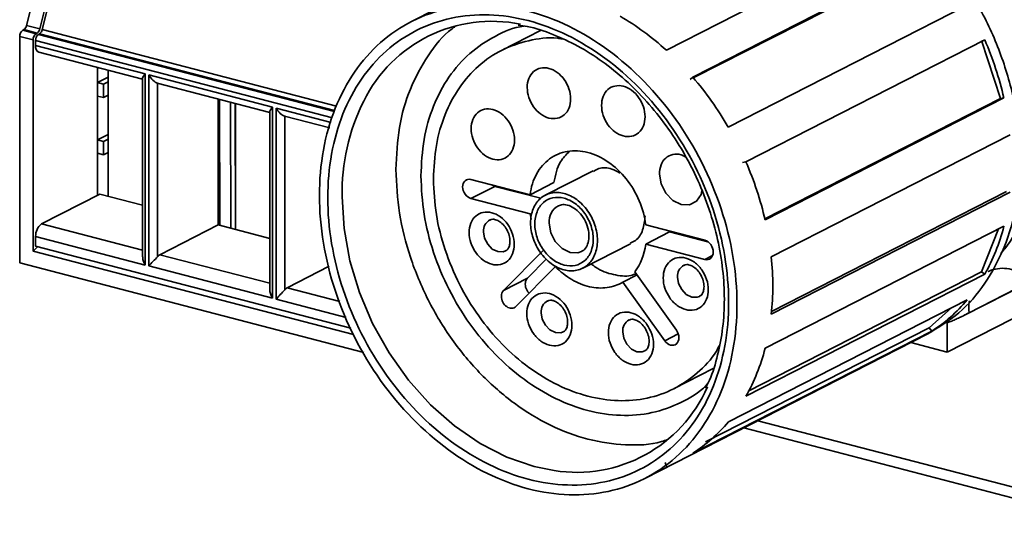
# Model space of a CAD drawing. Header units: millimetres. Extents: x 0 to 420, y 0 to 297.
# Tile 69 of 145: x 291 to 307, y 117 to 125. Entities that reach past the tile are written whole.
import ezdxf

# ---------------------------------------------------------------- set-up
doc = ezdxf.new("R2010")
doc.units = ezdxf.units.MM

msp = doc.modelspace()

# ---------------------------------------------------------------- linework, layer by layer
at = {"color": 7, "linetype": 'Continuous', "lineweight": 35}
for p, q in [((301.6171, 127.7033), (297.0226, 125.3558)), ((291.1972, 126.9886), (290.7726, 125.291)), ((291.4141, 126.9321), (290.9896, 125.2345)), ((291.4534, 126.9159), (291.0302, 125.2239)), ((301.1622, 124.8892), (305.0391, 126.87)), ((305.4675, 126.4309), (301.5907, 124.4501)), ((305.4273, 126.3953), (301.5985, 124.4391)), ((302.1662, 123.6419), (306.0431, 125.6227)), ((290.7286, 125.2233), (290.7112, 125.2144)), ((290.7112, 125.2144), (290.9282, 125.1579)), ((290.9456, 125.1668), (290.7286, 125.2233)), ((290.9896, 125.2345), (290.7726, 125.291)), ((299.1156, 125.2087), (298.4847, 124.8863)), ((290.6628, 125.1121), (290.6644, 121.4345)), ((290.6628, 125.1121), (290.8797, 125.0556)), ((290.8797, 125.0556), (290.8812, 121.6263)), ((290.9204, 125.045), (290.9204, 124.9674)), ((290.9282, 125.1579), (290.9456, 125.1668)), ((290.9862, 125.1562), (290.9688, 125.1473)), ((306.3295, 125.058), (302.4527, 123.0772)), ((306.5887, 124.1055), (306.277, 125.0467)), ((292.6994, 124.504), (290.9204, 124.9674)), ((290.9753, 124.8556), (292.6576, 124.4174)), ((291.9244, 122.5314), (291.9235, 124.6086)), ((291.9235, 124.6086), (291.9236, 124.3628)), ((292.0981, 122.5175), (292.0972, 124.5634)), ((292.0991, 122.5173), (292.0982, 124.5631)), ((292.0973, 124.4515), (291.9236, 124.3628)), ((292.0973, 124.3762), (292.0212, 124.3373)), ((292.6576, 124.4317), (292.6588, 121.5322)), ((292.7007, 121.4006), (292.6994, 124.504)), ((292.759, 124.4885), (294.7657, 123.9657)), ((292.7604, 121.385), (292.759, 124.4885)), ((301.5907, 124.4501), (301.5505, 124.4146)), ((291.9236, 124.3628), (292.0212, 124.3373)), ((292.0212, 124.3373), (292.0213, 124.1201)), ((292.8945, 124.3557), (294.7239, 123.8792)), ((292.8986, 124.3548), (292.8998, 121.5358)), ((291.9237, 124.1455), (291.924, 123.4317)), ((292.0213, 124.1201), (291.9237, 124.1455)), ((292.0213, 124.1201), (292.0974, 124.159)), ((293.885, 122.0521), (293.8841, 124.0979)), ((293.9094, 122.0457), (293.9085, 124.0916)), ((302.7599, 122.1493), (306.5887, 124.1055)), ((302.7644, 122.1359), (306.6412, 124.1167)), ((306.5887, 124.1055), (306.6412, 124.1167)), ((294.0875, 124.0449), (294.0884, 121.9991)), ((294.1645, 121.9992), (294.1636, 124.0251)), ((294.1688, 121.9781), (294.168, 124.024)), ((294.7239, 123.8934), (294.7252, 120.9939)), ((294.7657, 123.9657), (294.7671, 120.8623)), ((294.8254, 123.9502), (294.8267, 120.8468)), ((294.9609, 123.8174), (295.6954, 123.6261)), ((294.9649, 123.8165), (294.9662, 120.9975)), ((292.0977, 123.5205), (291.924, 123.4317)), ((291.924, 123.4317), (292.0216, 123.4063)), ((292.0977, 123.4452), (292.0216, 123.4063)), ((306.7419, 123.5123), (302.8651, 121.5315)), ((292.0216, 123.4063), (292.0217, 123.1891)), ((291.9241, 123.2145), (291.9244, 122.5314)), ((292.0217, 123.1891), (291.9241, 123.2145)), ((292.0217, 123.1891), (292.0978, 123.2279)), ((299.9726, 122.9327), (299.1964, 122.5361)), ((302.4527, 123.0772), (302.4001, 123.066)), ((297.9895, 122.7903), (298.9483, 122.5406)), ((297.9896, 122.48), (298.3773, 122.6781)), ((298.3773, 122.6781), (298.3279, 122.7022)), ((298.3773, 122.6781), (299.1218, 122.4841)), ((298.9483, 122.5406), (299.336, 122.7387)), ((291.9651, 122.5522), (291.0186, 122.0686)), ((292.6585, 122.3716), (291.9651, 122.5522)), ((298.9485, 122.2302), (297.9896, 122.48)), ((302.8655, 120.6005), (306.7423, 122.5813)), ((302.8679, 120.6456), (306.6855, 122.5961)), ((298.9688, 122.1446), (298.9485, 122.2302)), ((292.9386, 121.5685), (293.885, 122.0521)), ((294.7248, 121.8333), (293.885, 122.0521)), ((300.8271, 122.0512), (301.7859, 121.8014)), ((306.6421, 122.0292), (302.7653, 120.0485)), ((306.2786, 121.2888), (306.5567, 121.9856)), ((290.9218, 121.8639), (290.9219, 121.7088)), ((290.9218, 121.8639), (292.7007, 121.4006)), ((300.8272, 121.7408), (301.2149, 121.9389)), ((301.2149, 121.9389), (301.8354, 121.7773)), ((290.8812, 121.6263), (290.957, 121.6996)), ((290.9219, 121.7088), (296.0379, 120.3761)), ((299.803, 121.3487), (300.5792, 121.7453)), ((301.7861, 121.4911), (300.8272, 121.7408)), ((290.8812, 121.6263), (296.0814, 120.2717)), ((298.5181, 120.9864), (299.159, 121.6351)), ((299.2177, 121.5002), (298.9058, 121.1844)), ((290.6644, 121.4345), (296.249, 119.9798)), ((294.7671, 120.8623), (292.7604, 121.385)), ((295.0049, 121.0303), (295.6876, 121.3791)), ((299.3607, 121.3751), (298.7198, 120.7263)), ((305.9891, 120.579), (307.5226, 121.3625)), ((306.0768, 120.6261), (307.5222, 121.3646)), ((298.9058, 121.1844), (298.5181, 120.9864)), ((300.4565, 121.1227), (300.6856, 121.2398)), ((300.6482, 121.2922), (301.3265, 120.3397)), ((302.4543, 119.2694), (306.3311, 121.2502)), ((302.4871, 119.3516), (306.2786, 121.2888)), ((306.2786, 121.2888), (306.3311, 121.2502)), ((301.1349, 120.1702), (300.4565, 121.1227)), ((305.7229, 119.9867), (307.4675, 120.878)), ((306.0452, 120.8345), (302.1683, 118.8538)), ((305.43, 120.3825), (305.7987, 120.7086)), ((301.7996, 118.5277), (305.43, 120.3825)), ((305.43, 120.3825), (305.4702, 120.326)), ((305.7227, 120.4628), (305.7229, 119.9867)), ((300.8141, 117.935), (305.4086, 120.2824)), ((301.5934, 118.3453), (305.4702, 120.326)), ((305.1314, 120.1408), (305.7229, 119.9867)), ((301.2904, 119.3949), (301.9215, 119.7173)), ((302.4197, 118.7553), (308.6204, 117.1401)), ((301.1652, 118.1293), (301.1434, 118.1951))]:
    msp.add_line(p, q, dxfattribs=at)
at = {"color": 8, "linetype": 'Continuous', "lineweight": 35}
for p, q in [((295.8045, 123.9802), (291.0302, 125.2239)), ((290.9204, 125.045), (295.7417, 123.7891)), ((290.9688, 125.1473), (295.7721, 123.8961)), ((295.7757, 123.9086), (290.9862, 125.1562)), ((295.7212, 123.7169), (294.8254, 123.9502)), ((291.0186, 122.0686), (292.6588, 121.6414)), ((292.9386, 121.5685), (294.7251, 121.1031)), ((301.9115, 121.5551), (301.7861, 121.4911)), ((295.0049, 121.0303), (295.8578, 120.8081)), ((294.8267, 120.8468), (295.9653, 120.5502)), ((301.3554, 120.2828), (301.1349, 120.1702)), ((302.6471, 118.8715), (308.6204, 117.3156))]:
    msp.add_line(p, q, dxfattribs=at)
at = {"color": 7, "linetype": 'Continuous', "lineweight": 35, "flags": 128}
msp.add_lwpolyline([(301.7374, 122.6075), (301.7263, 122.5467), (301.65, 122.4358), (301.5356, 122.3781), (301.4007, 122.3825), (301.2658, 122.4484), (301.1514, 122.5656), (301.0749, 122.7164), (301.048, 122.8778), (301.048, 122.8778)], dxfattribs=at)
at = {"color": 8, "linetype": 'Continuous', "lineweight": 35, "flags": 128}
for points in [[(299.3376, 118.0615), (299.0171, 118.1261), (298.5732, 118.278), (298.1384, 118.4995), (297.7214, 118.7861), (297.3308, 119.1318), (296.9745, 119.5298), (296.6597, 119.9718), (296.3929, 120.4489), (296.1794, 120.9514), (296.0237, 121.469), (295.9289, 121.9912), (295.897, 122.5074)], [(299.7853, 121.6205), (299.7269, 121.6), (299.5972, 121.6042), (299.4675, 121.6675), (299.3575, 121.7803), (299.2839, 121.9253), (299.258, 122.0804)], [(298.5518, 121.6285), (298.5119, 121.6145), (298.4237, 121.6174), (298.3355, 121.6605), (298.2607, 121.7371), (298.2107, 121.8357), (298.1931, 121.9412)], [(301.702, 120.8915), (301.6621, 120.8775), (301.5739, 120.8804), (301.4856, 120.9235), (301.4108, 121.0001), (301.3608, 121.0987), (301.3432, 121.2043)], [(299.488, 120.3137), (299.4481, 120.2997), (299.3599, 120.3026), (299.2717, 120.3456), (299.1969, 120.4223), (299.1469, 120.5209), (299.1293, 120.6264)], [(300.8111, 120.0042), (300.7712, 119.9901), (300.683, 119.993), (300.5948, 120.0361), (300.52, 120.1127), (300.47, 120.2113), (300.4524, 120.3169)]]:
    msp.add_lwpolyline(points, dxfattribs=at)
at = {"color": 7, "linetype": 'Continuous', "lineweight": 35}
for centre, radius, start, end in [((298.3307, 123.0383), 2.3209, 78.44772, 153.84906), ((290.7832, 125.1177), 0.1205, 126.65906, 182.69731), ((290.6697, 125.3098), 0.1047, 304.28377, 349.63782), ((290.8866, 125.2533), 0.1047, 304.28377, 349.63782), ((290.9273, 125.2427), 0.1047, 304.28436, 349.63752), ((291.0001, 125.0612), 0.1205, 126.65906, 182.69731), ((291.0408, 125.0506), 0.1205, 126.65916, 182.69695), ((291.0242, 124.949), 0.1054, 169.95734, 242.37027), ((291.1626, 121.8753), 0.241, 126.65911, 182.69713), ((292.9995, 121.4572), 0.1269, 118.66872, 141.73981), ((295.0658, 120.9189), 0.1269, 118.66872, 141.73981), ((299.7036, 120.3531), 2.3207, 260.92641, 336.32236)]:
    msp.add_arc(centre, radius, start, end, dxfattribs=at)
at = {"color": 8, "linetype": 'Continuous', "lineweight": 35}
for centre, radius, start, end in [((299.2485, 122.5679), 3.3521, 153.54705, 181.0352), ((299.5553, 122.1041), 0.2982, 119.27949, 184.55439), ((298.3951, 121.9573), 0.2027, 119.21983, 184.55898), ((301.5453, 121.2204), 0.2027, 119.22101, 184.55567), ((299.3314, 120.6425), 0.2027, 119.2188, 184.55788), ((300.6545, 120.333), 0.2027, 119.22101, 184.55567)]:
    msp.add_arc(centre, radius, start, end, dxfattribs=at)
at = {"color": 7, "linetype": 'Continuous', "lineweight": 35}
for points, knots in [([(306.9023, 123.1097), (306.8896, 123.3669), (306.8641, 123.8813), (306.6623, 124.6662), (306.3487, 125.4228), (305.9236, 126.1251), (305.4066, 126.7453), (304.8166, 127.2597), (304.1764, 127.6488), (303.5113, 127.8963), (302.8438, 127.9981), (302.2114, 127.9295), (301.7955, 127.8231), (301.6211, 127.7041), (301.6177, 127.7018)], [0, 0, 0, 0, 0.0907438, 0.1814875, 0.2722313, 0.362975, 0.4537187, 0.5444625, 0.635206, 0.72595, 0.8166939, 0.9074374, 0.9981812, 1, 1, 1, 1]), ([(302.3083, 120.7625), (302.3081, 121.2703), (302.2196, 121.8009), (301.8796, 122.8277), (301.6282, 123.3234), (301.0003, 124.205), (300.6242, 124.5905), (299.8042, 125.1927), (299.3606, 125.4092), (298.4732, 125.6404), (298.0297, 125.655), (297.21, 125.4799), (296.8341, 125.2903), (296.2069, 124.7356), (295.9558, 124.3707), (295.6166, 123.5209), (295.5286, 123.0363), (295.5289, 122.5285)], [0, 0, 0, 0, 0.125, 0.125, 0.25, 0.25, 0.375, 0.375, 0.5, 0.5, 0.625, 0.625, 0.75, 0.75, 0.875, 0.875, 1, 1, 1, 1]), ([(295.6645, 122.4932), (295.6642, 122.9807), (295.7487, 123.4459), (296.0743, 124.2617), (296.3154, 124.612), (296.9175, 125.1445), (297.2783, 125.3265), (298.0652, 125.4946), (298.491, 125.4806), (299.3429, 125.2587), (299.7687, 125.0508), (300.556, 124.4727), (300.9171, 124.1026), (301.5198, 123.2563), (301.7612, 122.7804), (302.0876, 121.7947), (302.1725, 121.2853), (302.1727, 120.7979)], [0, 0, 0, 0, 0.125, 0.125, 0.25, 0.25, 0.375, 0.375, 0.5, 0.5, 0.625, 0.625, 0.75, 0.75, 0.875, 0.875, 1, 1, 1, 1]), ([(296.7693, 122.953), (296.7809, 123.1834), (296.8041, 123.6442), (296.9876, 124.2724), (297.2818, 124.8083), (297.5397, 125.1456), (297.7155, 125.2621), (297.7327, 125.2735)], [0, 0, 0, 0, 0.2434115, 0.4868228, 0.7302347, 0.973646, 1, 1, 1, 1]), ([(297.176, 122.8471), (297.186, 123.0476), (297.206, 123.4485), (297.367, 123.9927), (297.6176, 124.4665), (297.9564, 124.8545), (298.3729, 125.1235), (298.6806, 125.2638), (298.8516, 125.2785), (298.853, 125.2786)], [0, 0, 0, 0, 0.16643673, 0.33287357, 0.49931017, 0.6657473, 0.8321836, 0.99862105, 1, 1, 1, 1]), ([(298.7576, 125.2978), (298.8065, 125.291), (298.9917, 125.265), (299.3181, 125.1535), (299.7267, 124.9658), (300.1229, 124.7155), (300.4993, 124.4124), (300.8491, 124.0603), (301.1661, 123.6659), (301.4446, 123.2362), (301.6794, 122.7789), (301.8664, 122.3022), (302.0022, 121.8148), (302.0846, 121.3256), (302.112, 120.8435), (302.0852, 120.3765), (302.0009, 119.9363), (301.903, 119.6073), (301.8176, 119.442), (301.7951, 119.3985)], [0, 0, 0, 0, 0.02292841, 0.08694181, 0.15076892, 0.21447928, 0.27812811, 0.34174823, 0.40535502, 0.46895559, 0.53255039, 0.59613449, 0.65969948, 0.72324108, 0.78675975, 0.85026399, 0.91377107, 0.97731934, 1, 1, 1, 1]), ([(299.4744, 125.0723), (299.4486, 125.0764), (299.2594, 125.107), (298.9212, 125.055), (298.484, 124.9101), (298.1019, 124.6482), (297.7877, 124.2928), (297.5561, 123.8536), (297.4072, 123.3505), (297.3887, 122.9796), (297.3794, 122.7941)], [0, 0, 0, 0, 0.0220446, 0.1617517, 0.30146, 0.4411677, 0.5808763, 0.7205843, 0.8602921, 1, 1, 1, 1]), ([(298.9027, 124.2831), (298.9027, 124.3359), (298.9119, 124.3863), (298.9471, 124.4747), (298.9732, 124.5126), (299.0385, 124.5703), (299.0776, 124.59), (299.1628, 124.6082), (299.2089, 124.6067), (299.3012, 124.5827), (299.3474, 124.5601), (299.4326, 124.4975), (299.4718, 124.4574), (299.5371, 124.3657), (299.5632, 124.3142), (299.5986, 124.2074), (299.6078, 124.1522), (299.6078, 124.0994)], [0, 0, 0, 0, 0.125, 0.125, 0.25, 0.25, 0.375, 0.375, 0.5, 0.5, 0.625, 0.625, 0.75, 0.75, 0.875, 0.875, 1, 1, 1, 1]), ([(292.6587, 124.4317), (292.6584, 124.4328), (292.6559, 124.4411), (292.6702, 124.4654), (292.6882, 124.4903), (292.6991, 124.5037), (292.6994, 124.504)], [0, 0, 0, 0, 0.0750593, 0.5426285, 0.9897151, 1, 1, 1, 1]), ([(292.8986, 124.3548), (292.8786, 124.3585), (292.8501, 124.3779), (292.8003, 124.4266), (292.7773, 124.4566), (292.759, 124.4885)], [0, 0, 0, 0, 0.5, 0.5, 1, 1, 1, 1]), ([(299.6078, 124.0994), (299.6078, 124.0466), (299.5987, 123.9962), (299.5634, 123.9078), (299.5373, 123.8699), (299.4721, 123.8122), (299.433, 123.7925), (299.3477, 123.7743), (299.3016, 123.7758), (299.2093, 123.7998), (299.1632, 123.8223), (299.0779, 123.885), (299.0388, 123.925), (298.9735, 124.0167), (298.9473, 124.0683), (298.912, 124.1751), (298.9028, 124.2303), (298.9027, 124.2831)], [0, 0, 0, 0, 0.125, 0.125, 0.25, 0.25, 0.375, 0.375, 0.5, 0.5, 0.625, 0.625, 0.75, 0.75, 0.875, 0.875, 1, 1, 1, 1]), ([(300.1098, 123.9921), (300.1098, 124.0449), (300.1189, 124.0953), (300.1542, 124.1837), (300.1803, 124.2216), (300.2455, 124.2793), (300.2846, 124.299), (300.3699, 124.3172), (300.416, 124.3157), (300.5083, 124.2917), (300.5544, 124.2692), (300.6397, 124.2065), (300.6788, 124.1664), (300.7441, 124.0748), (300.7703, 124.0232), (300.8056, 123.9164), (300.8148, 123.8612), (300.8149, 123.8084)], [0, 0, 0, 0, 0.125, 0.125, 0.25, 0.25, 0.375, 0.375, 0.5, 0.5, 0.625, 0.625, 0.75, 0.75, 0.875, 0.875, 1, 1, 1, 1]), ([(294.7251, 123.8934), (294.7248, 123.8945), (294.7223, 123.9028), (294.7366, 123.9271), (294.7545, 123.9521), (294.7655, 123.9654), (294.7657, 123.9657)], [0, 0, 0, 0, 0.0750457, 0.5426112, 0.9896942, 1, 1, 1, 1]), ([(294.9649, 123.8165), (294.945, 123.8202), (294.9164, 123.8397), (294.8667, 123.8883), (294.8437, 123.9183), (294.8254, 123.9502)], [0, 0, 0, 0, 0.5, 0.5, 1, 1, 1, 1]), ([(297.9916, 123.6146), (297.9916, 123.6674), (298.0008, 123.7178), (298.036, 123.8062), (298.0621, 123.8441), (298.1274, 123.9018), (298.1665, 123.9215), (298.2517, 123.9397), (298.2978, 123.9382), (298.3901, 123.9142), (298.4363, 123.8917), (298.5215, 123.829), (298.5607, 123.7889), (298.626, 123.6972), (298.6521, 123.6457), (298.6875, 123.5389), (298.6967, 123.4837), (298.6967, 123.4309)], [0, 0, 0, 0, 0.125, 0.125, 0.25, 0.25, 0.375, 0.375, 0.5, 0.5, 0.625, 0.625, 0.75, 0.75, 0.875, 0.875, 1, 1, 1, 1]), ([(300.8149, 123.8084), (300.8149, 123.7556), (300.8057, 123.7052), (300.7705, 123.6168), (300.7443, 123.5789), (300.6791, 123.5212), (300.64, 123.5015), (300.5548, 123.4833), (300.5087, 123.4848), (300.4164, 123.5088), (300.3702, 123.5313), (300.2849, 123.594), (300.2458, 123.6341), (300.1805, 123.7258), (300.1544, 123.7773), (300.119, 123.8841), (300.1098, 123.9393), (300.1098, 123.9921)], [0, 0, 0, 0, 0.125, 0.125, 0.25, 0.25, 0.375, 0.375, 0.5, 0.5, 0.625, 0.625, 0.75, 0.75, 0.875, 0.875, 1, 1, 1, 1]), ([(298.6967, 123.4309), (298.6967, 123.3781), (298.6876, 123.3277), (298.6523, 123.2393), (298.6262, 123.2014), (298.5609, 123.1437), (298.5219, 123.124), (298.4366, 123.1058), (298.3905, 123.1073), (298.2982, 123.1313), (298.2521, 123.1538), (298.1668, 123.2165), (298.1277, 123.2566), (298.0624, 123.3482), (298.0362, 123.3998), (298.0009, 123.5066), (297.9917, 123.5618), (297.9916, 123.6146)], [0, 0, 0, 0, 0.125, 0.125, 0.25, 0.25, 0.375, 0.375, 0.5, 0.5, 0.625, 0.625, 0.75, 0.75, 0.875, 0.875, 1, 1, 1, 1]), ([(306.5894, 121.5879), (306.6121, 121.6128), (306.7646, 121.7802), (306.9524, 122.1923), (307.142, 122.8026), (307.1638, 123.2591), (307.1747, 123.4874)], [0, 0, 0, 0, 0.0551242, 0.3700828, 0.6850413, 1, 1, 1, 1]), ([(298.9483, 122.5406), (298.9644, 122.6643), (299.0006, 122.7793), (299.1088, 122.9779), (299.1808, 123.0613), (299.3514, 123.186), (299.45, 123.2273), (299.6615, 123.2624), (299.7744, 123.2563), (300.0002, 123.1975), (300.1131, 123.1448), (300.3247, 122.9994), (300.4234, 122.9068), (300.5941, 122.6931), (300.6662, 122.5722), (300.7746, 122.3172), (300.8109, 122.1833), (300.8271, 122.0512)], [0, 0, 0, 0, 0.125, 0.125, 0.25, 0.25, 0.375, 0.375, 0.5, 0.5, 0.625, 0.625, 0.75, 0.75, 0.875, 0.875, 1, 1, 1, 1]), ([(299.336, 122.7387), (299.3611, 122.8606), (299.4031, 123.0653), (299.5333, 123.192), (299.586, 123.2432)], [0, 0, 0, 0, 0.595389, 1, 1, 1, 1]), ([(301.048, 122.8778), (301.0533, 122.9292), (301.0638, 123.0319), (301.1454, 123.1456), (301.2614, 123.2026), (301.3783, 123.2063), (301.4453, 123.169), (301.4676, 123.1566)], [0, 0, 0, 0, 0.2223038, 0.4446107, 0.6669143, 0.8892201, 1, 1, 1, 1]), ([(305.4075, 120.2836), (305.5813, 120.3884), (305.9323, 120.6001), (306.3497, 121.0864), (306.6638, 121.6775), (306.8647, 122.358), (306.8898, 122.8592), (306.9023, 123.1097)], [0, 0, 0, 0, 0.1967801, 0.397585, 0.59839, 0.7991949, 1, 1, 1, 1]), ([(301.182, 118.5675), (301.1491, 118.5552), (300.9377, 118.4767), (300.4986, 118.4659), (299.8902, 118.5467), (299.2768, 118.7778), (298.6882, 119.1349), (298.1453, 119.6084), (297.6697, 120.1789), (297.2786, 120.825), (296.9901, 121.5211), (296.8044, 122.2432), (296.781, 122.7164), (296.7693, 122.953)], [0, 0, 0, 0, 0.0180985, 0.116289, 0.214479, 0.3126689, 0.4108594, 0.5090492, 0.6072395, 0.7054295, 0.8036198, 0.9018098, 1, 1, 1, 1]), ([(299.9779, 122.921), (300.0068, 122.9382), (300.0924, 122.9892), (300.2519, 122.982), (300.3641, 122.9192), (300.4078, 122.8947)], [0, 0, 0, 0, 0.2373785, 0.7027248, 1, 1, 1, 1]), ([(301.8354, 119.4798), (301.8257, 119.4687), (301.7047, 119.3289), (301.4, 119.1552), (300.9349, 118.9812), (300.4212, 118.9391), (299.8892, 119.0171), (299.3566, 119.216), (298.8446, 119.5271), (298.3726, 119.9386), (297.959, 120.4348), (297.6189, 120.9966), (297.3681, 121.6019), (297.2066, 122.2298), (297.1862, 122.6413), (297.176, 122.8471)], [0, 0, 0, 0, 0.00714959, 0.08988687, 0.17262422, 0.25536202, 0.33809962, 0.42083723, 0.50357443, 0.58631233, 0.66904961, 0.75178738, 0.83452486, 0.91726245, 1, 1, 1, 1]), ([(297.3794, 122.7941), (297.3888, 122.6038), (297.4077, 122.2232), (297.557, 121.6423), (297.7891, 121.0824), (298.1036, 120.5627), (298.4862, 120.1038), (298.9229, 119.7231), (299.3965, 119.4353), (299.889, 119.2515), (300.3816, 119.1787), (300.8547, 119.2201), (301.2926, 119.372), (301.6693, 119.6368), (301.9161, 119.8848), (302.0069, 120.063), (302.0226, 120.0939)], [0, 0, 0, 0, 0.075703, 0.1514058, 0.2271088, 0.3028121, 0.3785149, 0.454218, 0.5299206, 0.6056237, 0.6813269, 0.7570294, 0.8327325, 0.9084353, 0.9841387, 1, 1, 1, 1]), ([(297.854, 122.6705), (297.8539, 122.7111), (297.8685, 122.7477), (297.9187, 122.7921), (297.954, 122.7996), (297.9895, 122.7903)], [0, 0, 0, 0, 0.5, 0.5, 1, 1, 1, 1]), ([(297.9896, 122.48), (297.9541, 122.4892), (297.9188, 122.5152), (297.8686, 122.5857), (297.854, 122.6299), (297.854, 122.6705)], [0, 0, 0, 0, 0.5, 0.5, 1, 1, 1, 1]), ([(295.5289, 122.5285), (295.5291, 122.0207), (295.6175, 121.4901), (295.9576, 120.4634), (296.209, 119.9676), (296.8368, 119.086), (297.2129, 118.7005), (298.033, 118.0983), (298.4766, 117.8818), (299.364, 117.6506), (299.8075, 117.6361), (300.6272, 117.8112), (301.0031, 118.0007), (301.6303, 118.5554), (301.8813, 118.9203), (302.2205, 119.7701), (302.3085, 120.2547), (302.3083, 120.7625)], [0, 0, 0, 0, 0.125, 0.125, 0.25, 0.25, 0.375, 0.375, 0.5, 0.5, 0.625, 0.625, 0.75, 0.75, 0.875, 0.875, 1, 1, 1, 1]), ([(302.1727, 120.7979), (302.1729, 120.3104), (302.0884, 119.8451), (301.7628, 119.0293), (301.5218, 118.679), (300.9197, 118.1465), (300.5588, 117.9645), (299.7719, 117.7965), (299.3462, 117.8104), (298.4942, 118.0324), (298.0684, 118.2402), (297.2812, 118.8183), (296.9201, 119.1884), (296.3174, 120.0347), (296.076, 120.5107), (295.7496, 121.4963), (295.6647, 122.0057), (295.6645, 122.4932)], [0, 0, 0, 0, 0.125, 0.125, 0.25, 0.25, 0.375, 0.375, 0.5, 0.5, 0.625, 0.625, 0.75, 0.75, 0.875, 0.875, 1, 1, 1, 1]), ([(300.0425, 121.8014), (300.0424, 121.8826), (300.0283, 121.9675), (299.9739, 122.1318), (299.9336, 122.2111), (299.8332, 122.3522), (299.773, 122.4138), (299.6418, 122.5102), (299.5708, 122.5448), (299.4288, 122.5818), (299.3579, 122.5841), (299.2267, 122.5561), (299.1666, 122.5258), (299.0662, 122.437), (299.0261, 122.3787), (298.9718, 122.2427), (298.9577, 122.1652), (298.9577, 122.0839)], [0, 0, 0, 0, 0.125, 0.125, 0.25, 0.25, 0.375, 0.375, 0.5, 0.5, 0.625, 0.625, 0.75, 0.75, 0.875, 0.875, 1, 1, 1, 1]), ([(299.0255, 122.0662), (299.0255, 122.1373), (299.0378, 122.2052), (299.0853, 122.3242), (299.1205, 122.3752), (299.2083, 122.4529), (299.2609, 122.4794), (299.3757, 122.504), (299.4377, 122.5019), (299.562, 122.4696), (299.6241, 122.4392), (299.7389, 122.3549), (299.7915, 122.301), (299.8794, 122.1775), (299.9146, 122.1081), (299.9622, 121.9644), (299.9746, 121.8901), (299.9747, 121.819)], [0, 0, 0, 0, 0.125, 0.125, 0.25, 0.25, 0.375, 0.375, 0.5, 0.5, 0.625, 0.625, 0.75, 0.75, 0.875, 0.875, 1, 1, 1, 1]), ([(299.4115, 122.3593), (299.4322, 122.3692), (299.4771, 122.3906), (299.5765, 122.3742), (299.6898, 122.3131), (299.793, 122.2085), (299.87, 122.0721), (299.9081, 121.9258), (299.9049, 121.7901), (299.8638, 121.6879), (299.8234, 121.6348), (299.7899, 121.6262), (299.7834, 121.6246)], [0, 0, 0, 0, 0.0974513, 0.2115539, 0.3155086, 0.4258666, 0.5351363, 0.6440252, 0.7516345, 0.8586995, 0.9727131, 1, 1, 1, 1]), ([(297.9606, 121.927), (297.9605, 121.9819), (297.97, 122.0342), (298.0067, 122.126), (298.0338, 122.1654), (298.1015, 122.2253), (298.1421, 122.2458), (298.2306, 122.2647), (298.2785, 122.2631), (298.3744, 122.2381), (298.4223, 122.2148), (298.5109, 122.1497), (298.5515, 122.1081), (298.6193, 122.0129), (298.6464, 121.9593), (298.6832, 121.8485), (298.6927, 121.7911), (298.6927, 121.7363)], [0, 0, 0, 0, 0.125, 0.125, 0.25, 0.25, 0.375, 0.375, 0.5, 0.5, 0.625, 0.625, 0.75, 0.75, 0.875, 0.875, 1, 1, 1, 1]), ([(298.2977, 122.1308), (298.3112, 122.1373), (298.3371, 122.1497), (298.4041, 122.1358), (298.4774, 122.093), (298.5453, 122.0223), (298.597, 121.9306), (298.6239, 121.8325), (298.6241, 121.7423), (298.6012, 121.6748), (298.5766, 121.6404), (298.5566, 121.6342), (298.5501, 121.6321)], [0, 0, 0, 0, 0.11843034, 0.22713692, 0.32517572, 0.42912716, 0.53257791, 0.63591571, 0.73793647, 0.8392859, 0.9476238, 1, 1, 1, 1]), ([(300.8178, 122.1975), (300.8092, 122.1193), (300.7921, 121.963), (300.6937, 121.807), (300.6029, 121.769), (300.573, 121.7565)], [0, 0, 0, 0, 0.4016254, 0.8032517, 1, 1, 1, 1]), ([(298.9577, 122.0839), (298.9578, 122.0027), (298.9719, 121.9178), (299.0263, 121.7535), (299.0666, 121.6742), (299.167, 121.5331), (299.2272, 121.4714), (299.3584, 121.3751), (299.4294, 121.3404), (299.5714, 121.3035), (299.6423, 121.3011), (299.7735, 121.3291), (299.8336, 121.3595), (299.934, 121.4482), (299.9741, 121.5066), (300.0284, 121.6426), (300.0425, 121.7201), (300.0425, 121.8014)], [0, 0, 0, 0, 0.125, 0.125, 0.25, 0.25, 0.375, 0.375, 0.5, 0.5, 0.625, 0.625, 0.75, 0.75, 0.875, 0.875, 1, 1, 1, 1]), ([(299.9747, 121.819), (299.9747, 121.7479), (299.9624, 121.6801), (299.9149, 121.5611), (299.8797, 121.51), (299.7919, 121.4324), (299.7393, 121.4058), (299.6245, 121.3813), (299.5625, 121.3833), (299.4382, 121.4157), (299.3761, 121.446), (299.2613, 121.5303), (299.2086, 121.5843), (299.1208, 121.7077), (299.0856, 121.7771), (299.038, 121.9209), (299.0256, 121.9952), (299.0255, 122.0662)], [0, 0, 0, 0, 0.125, 0.125, 0.25, 0.25, 0.375, 0.375, 0.5, 0.5, 0.625, 0.625, 0.75, 0.75, 0.875, 0.875, 1, 1, 1, 1]), ([(298.6927, 121.7363), (298.6928, 121.6815), (298.6832, 121.6291), (298.6466, 121.5373), (298.6195, 121.4979), (298.5518, 121.438), (298.5112, 121.4176), (298.4226, 121.3986), (298.3747, 121.4002), (298.2789, 121.4252), (298.231, 121.4486), (298.1424, 121.5136), (298.1018, 121.5552), (298.034, 121.6505), (298.0069, 121.704), (297.9701, 121.8149), (297.9606, 121.8722), (297.9606, 121.927)], [0, 0, 0, 0, 0.125, 0.125, 0.25, 0.25, 0.375, 0.375, 0.5, 0.5, 0.625, 0.625, 0.75, 0.75, 0.875, 0.875, 1, 1, 1, 1]), ([(301.7859, 121.8014), (301.8214, 121.7922), (301.8567, 121.7663), (301.907, 121.6957), (301.9216, 121.6515), (301.9216, 121.5703), (301.907, 121.5337), (301.8569, 121.4894), (301.8216, 121.4818), (301.7861, 121.4911)], [0, 0, 0, 0, 0.25, 0.25, 0.5, 0.5, 0.75, 0.75, 1, 1, 1, 1]), ([(292.66, 121.5322), (292.6597, 121.529), (292.6572, 121.5061), (292.6715, 121.4602), (292.6895, 121.4201), (292.7005, 121.401), (292.7007, 121.4006)], [0, 0, 0, 0, 0.0750593, 0.5426252, 0.9897151, 1, 1, 1, 1]), ([(292.8998, 121.5358), (292.8799, 121.5116), (292.8513, 121.4837), (292.8017, 121.4321), (292.7787, 121.4073), (292.7604, 121.385)], [0, 0, 0, 0, 0.5, 0.5, 1, 1, 1, 1]), ([(301.1107, 121.1901), (301.1107, 121.2449), (301.1202, 121.2972), (301.1569, 121.389), (301.184, 121.4284), (301.2517, 121.4883), (301.2923, 121.5088), (301.3808, 121.5277), (301.4287, 121.5261), (301.5246, 121.5012), (301.5725, 121.4778), (301.661, 121.4128), (301.7017, 121.3711), (301.7695, 121.2759), (301.7966, 121.2224), (301.8333, 121.1115), (301.8429, 121.0542), (301.8429, 120.9993)], [0, 0, 0, 0, 0.125, 0.125, 0.25, 0.25, 0.375, 0.375, 0.5, 0.5, 0.625, 0.625, 0.75, 0.75, 0.875, 0.875, 1, 1, 1, 1]), ([(300.4565, 121.1227), (300.3786, 121.0763), (300.2916, 121.0461), (300.1076, 121.0209), (300.0107, 121.0259), (299.816, 121.0708), (299.7182, 121.1106), (299.5311, 121.2212), (299.4417, 121.292), (299.3607, 121.3751)], [0, 0, 0, 0, 0.25, 0.25, 0.5, 0.5, 0.75, 0.75, 1, 1, 1, 1]), ([(300.6707, 121.2606), (300.6433, 121.2496), (300.5314, 121.2051), (300.3013, 121.238), (300.0755, 121.3084), (299.9652, 121.4004), (299.942, 121.4197)], [0, 0, 0, 0, 0.12535675, 0.51123196, 0.89710704, 1, 1, 1, 1]), ([(301.4479, 121.3938), (301.4614, 121.4003), (301.4873, 121.4127), (301.5543, 121.3988), (301.6276, 121.356), (301.6955, 121.2853), (301.7472, 121.1936), (301.7741, 121.0955), (301.7743, 121.0053), (301.7514, 120.9378), (301.7268, 120.9034), (301.7068, 120.8972), (301.7002, 120.8952)], [0, 0, 0, 0, 0.1184294, 0.2271354, 0.3251785, 0.4291251, 0.5325783, 0.6359141, 0.7379339, 0.8392827, 0.94762, 1, 1, 1, 1]), ([(306.8455, 121.3059), (306.7936, 121.3214), (306.6898, 121.3522), (306.5394, 121.3449), (306.436, 121.3232), (306.3912, 121.2928), (306.3862, 121.2894)], [0, 0, 0, 0, 0.3201371, 0.6402697, 0.9603997, 1, 1, 1, 1]), ([(298.8711, 121.0897), (298.8712, 121.096), (298.8716, 121.1085), (298.8747, 121.1263), (298.8805, 121.1459), (298.8901, 121.1664), (298.9006, 121.1784), (298.9058, 121.1844)], [0, 0, 0, 0, 0.1664944, 0.3323869, 0.5001681, 0.7493658, 1, 1, 1, 1]), ([(301.8429, 120.9993), (301.8429, 120.9445), (301.8334, 120.8922), (301.7968, 120.8004), (301.7697, 120.761), (301.702, 120.7011), (301.6614, 120.6806), (301.5728, 120.6617), (301.5249, 120.6632), (301.4291, 120.6882), (301.3812, 120.7116), (301.2926, 120.7766), (301.252, 120.8183), (301.1842, 120.9135), (301.157, 120.967), (301.1203, 121.0779), (301.1108, 121.1352), (301.1107, 121.1901)], [0, 0, 0, 0, 0.125, 0.125, 0.25, 0.25, 0.375, 0.375, 0.5, 0.5, 0.625, 0.625, 0.75, 0.75, 0.875, 0.875, 1, 1, 1, 1]), ([(298.9345, 120.9437), (298.9305, 120.9471), (298.9145, 120.961), (298.8937, 120.9951), (298.8746, 121.042), (298.8722, 121.0738), (298.8711, 121.0897)], [0, 0, 0, 0, 0.0998784, 0.3999178, 0.6999591, 1, 1, 1, 1]), ([(294.7264, 120.9939), (294.726, 120.9907), (294.7235, 120.9678), (294.7379, 120.922), (294.7558, 120.8818), (294.7668, 120.8627), (294.7671, 120.8623)], [0, 0, 0, 0, 0.07504569, 0.54260787, 0.98969421, 1, 1, 1, 1]), ([(294.9662, 120.9975), (294.9462, 120.9734), (294.9177, 120.9454), (294.868, 120.8938), (294.845, 120.8691), (294.8267, 120.8468)], [0, 0, 0, 0, 0.5, 0.5, 1, 1, 1, 1]), ([(298.7198, 120.7263), (298.7016, 120.7079), (298.6772, 120.6976), (298.6243, 120.6968), (298.5959, 120.7063), (298.545, 120.7419), (298.5227, 120.7678), (298.4918, 120.8272), (298.4834, 120.8605), (298.4834, 120.8917)], [0, 0, 0, 0, 0.25, 0.25, 0.5, 0.5, 0.75, 0.75, 1, 1, 1, 1]), ([(298.8968, 120.6122), (298.8968, 120.667), (298.9063, 120.7194), (298.9429, 120.8112), (298.97, 120.8506), (299.0377, 120.9105), (299.0783, 120.9309), (299.1669, 120.9499), (299.2148, 120.9483), (299.3106, 120.9233), (299.3585, 120.8999), (299.4471, 120.8349), (299.4877, 120.7933), (299.5555, 120.698), (299.5827, 120.6445), (299.6194, 120.5336), (299.6289, 120.4763), (299.629, 120.4215)], [0, 0, 0, 0, 0.125, 0.125, 0.25, 0.25, 0.375, 0.375, 0.5, 0.5, 0.625, 0.625, 0.75, 0.75, 0.875, 0.875, 1, 1, 1, 1]), ([(299.2339, 120.816), (299.2474, 120.8224), (299.2733, 120.8348), (299.3403, 120.8209), (299.4137, 120.7782), (299.4815, 120.7075), (299.5333, 120.6158), (299.5601, 120.5176), (299.5604, 120.4275), (299.5374, 120.36), (299.5129, 120.3255), (299.4928, 120.3193), (299.4863, 120.3173)], [0, 0, 0, 0, 0.1184301, 0.2271364, 0.3251798, 0.4291267, 0.5325773, 0.6359148, 0.7379353, 0.8392825, 0.9476201, 1, 1, 1, 1]), ([(306.0835, 120.8213), (306.082, 120.8151), (306.0679, 120.7549), (306.0726, 120.687), (306.0768, 120.6261)], [0, 0, 0, 0, 0.1030047, 1, 1, 1, 1]), ([(299.629, 120.4215), (299.629, 120.3666), (299.6195, 120.3143), (299.5828, 120.2225), (299.5557, 120.1831), (299.488, 120.1232), (299.4474, 120.1027), (299.3589, 120.0838), (299.311, 120.0854), (299.2151, 120.1104), (299.1672, 120.1337), (299.0787, 120.1988), (299.038, 120.2404), (298.9702, 120.3356), (298.9431, 120.3892), (298.9064, 120.5), (298.8968, 120.5574), (298.8968, 120.6122)], [0, 0, 0, 0, 0.125, 0.125, 0.25, 0.25, 0.375, 0.375, 0.5, 0.5, 0.625, 0.625, 0.75, 0.75, 0.875, 0.875, 1, 1, 1, 1]), ([(300.2199, 120.3027), (300.2198, 120.3575), (300.2294, 120.4098), (300.266, 120.5016), (300.2931, 120.541), (300.3608, 120.6009), (300.4014, 120.6214), (300.49, 120.6403), (300.5379, 120.6387), (300.6337, 120.6138), (300.6816, 120.5904), (300.7702, 120.5254), (300.8108, 120.4837), (300.8786, 120.3885), (300.9058, 120.335), (300.9425, 120.2241), (300.952, 120.1668), (300.952, 120.1119)], [0, 0, 0, 0, 0.125, 0.125, 0.25, 0.25, 0.375, 0.375, 0.5, 0.5, 0.625, 0.625, 0.75, 0.75, 0.875, 0.875, 1, 1, 1, 1]), ([(306.0768, 120.6261), (306.054, 120.6135), (306.0085, 120.5884), (305.9387, 120.5535), (305.8678, 120.5209), (305.7959, 120.4904), (305.7471, 120.472), (305.7227, 120.4628)], [0, 0, 0, 0, 0.2001224, 0.4000612, 0.5999388, 0.7998776, 1, 1, 1, 1]), ([(300.557, 120.5065), (300.5705, 120.5129), (300.5964, 120.5253), (300.6634, 120.5114), (300.7368, 120.4686), (300.8046, 120.3979), (300.8564, 120.3062), (300.8832, 120.2081), (300.8834, 120.1179), (300.8605, 120.0505), (300.836, 120.016), (300.8159, 120.0098), (300.8094, 120.0078)], [0, 0, 0, 0, 0.1184301, 0.2271364, 0.3251798, 0.4291267, 0.5325773, 0.6359148, 0.7379353, 0.8392825, 0.9476201, 1, 1, 1, 1]), ([(300.952, 120.1119), (300.9521, 120.0571), (300.9426, 120.0048), (300.9059, 119.913), (300.8788, 119.8736), (300.8111, 119.8137), (300.7705, 119.7932), (300.682, 119.7743), (300.6341, 119.7759), (300.5382, 119.8008), (300.4903, 119.8242), (300.4018, 119.8892), (300.3611, 119.9309), (300.2933, 120.0261), (300.2662, 120.0796), (300.2294, 120.1905), (300.2199, 120.2478), (300.2199, 120.3027)], [0, 0, 0, 0, 0.125, 0.125, 0.25, 0.25, 0.375, 0.375, 0.5, 0.5, 0.625, 0.625, 0.75, 0.75, 0.875, 0.875, 1, 1, 1, 1]), ([(301.3265, 120.3397), (301.3516, 120.3044), (301.3663, 120.2603), (301.3663, 120.179), (301.3517, 120.1424), (301.3015, 120.0981), (301.2663, 120.0905), (301.1953, 120.109), (301.16, 120.1349), (301.1349, 120.1702)], [0, 0, 0, 0, 0.25, 0.25, 0.5, 0.5, 0.75, 0.75, 1, 1, 1, 1])]:
    msp.add_open_spline(points, degree=3, knots=knots, dxfattribs=at)
for points in [[(300.4105, 125.4413), (300.6723, 125.2894), (300.9253, 125.1036), (301.1622, 124.8892)], [(306.6412, 124.1167), (306.5679, 124.4354), (306.463, 124.7522), (306.3295, 125.058)], [(301.5907, 124.4501), (301.8047, 124.2024), (301.9984, 123.9304), (302.1662, 123.6419)], [(302.4527, 123.0772), (302.5862, 122.7714), (302.6911, 122.4546), (302.7644, 122.1359)], [(306.3311, 121.2502), (306.4644, 121.4865), (306.5691, 121.7487), (306.6421, 122.0292)], [(300.8272, 121.7408), (300.8048, 121.568), (300.7426, 121.4122), (300.6482, 121.2922)], [(302.8651, 121.5315), (302.8815, 121.3729), (302.8897, 121.2152), (302.8898, 121.0597)], [(302.8898, 121.0597), (302.8899, 120.9041), (302.8818, 120.7507), (302.8655, 120.6005)], [(298.4834, 120.8917), (298.4834, 120.9295), (298.496, 120.964), (298.5181, 120.9864)], [(305.4702, 120.326), (305.684, 120.4623), (305.8775, 120.6334), (306.0452, 120.8345)], [(302.7653, 120.0485), (302.6923, 119.7679), (302.5876, 119.5057), (302.4543, 119.2694)], [(302.1683, 118.8538), (302.0007, 118.6527), (301.8072, 118.4816), (301.5934, 118.3453)]]:
    msp.add_open_spline(points, degree=3, dxfattribs=at)

doc.saveas('drawing.dxf')
